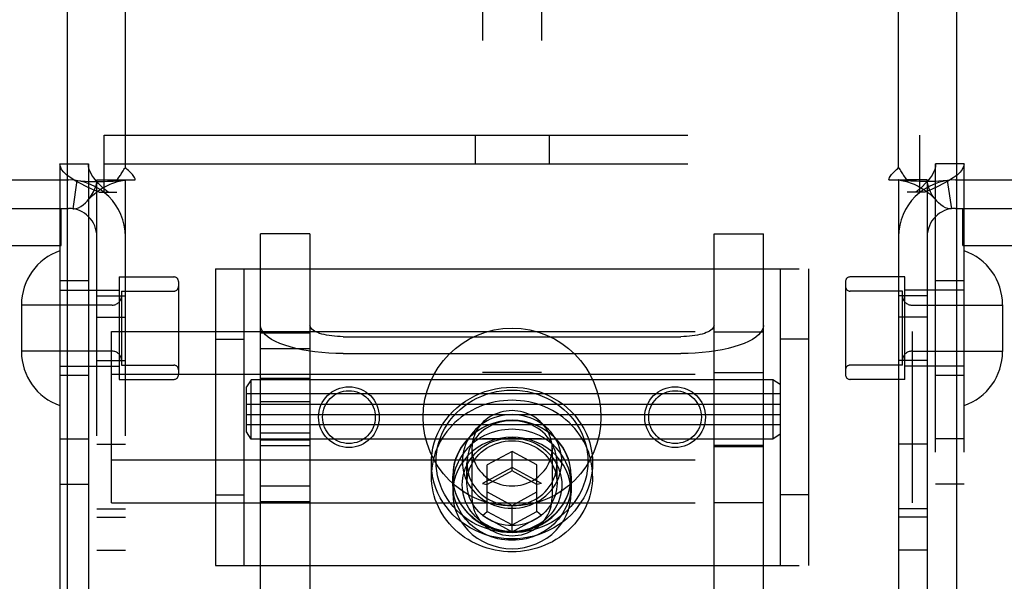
# Model space of a CAD drawing. Header units: inches. Extents: x 0 to 224, y 0 to 145.
# Tile 33 of 89: x 75.86 to 77.93, y 53.48 to 54.66. Entities that reach past the tile are written whole.
import ezdxf

# ---------------------------------------------------------------- set-up
doc = ezdxf.new("R2010")
doc.units = ezdxf.units.IN
doc.header["$LTSCALE"] = 12.302632
doc.header["$MEASUREMENT"] = 0
doc.linetypes.add('HIDDEN', pattern=[0.2, 0.1, -0.1])
for name, color, linetype in [('DEFAULT_2', 8, 'HIDDEN'), ('DOOR_2_ASSEMBLY', 7, 'CONTINUOUS'), ('DOOR_3_ASSEMBLY', 7, 'CONTINUOUS')]:
    doc.layers.add(name, color=color, linetype=linetype)

msp = doc.modelspace()

# ---------------------------------------------------------------- linework, layer by layer
at = {"layer": 'DEFAULT_2', "color": 8, "linetype": 'HIDDEN'}
for p, q in [((76.8314, 55.8495), (76.8314, 50.5995)), ((76.9564, 55.8495), (76.9564, 50.5995)), ((76.0789, 54.3517), (76.0789, 55.2005)), ((77.7089, 54.3517), (77.7089, 55.2005)), ((76.0344, 54.2995), (76.0344, 54.4195)), ((76.0344, 54.4195), (77.7534, 54.4195)), ((76.8159, 54.4195), (76.8159, 54.3595)), ((76.9719, 54.4195), (76.9719, 54.3595)), ((77.7534, 54.2995), (77.7534, 54.4195)), ((75.9409, 54.3595), (75.9409, 51.2915)), ((75.9409, 54.3595), (76.0009, 54.3595)), ((76.0009, 54.3595), (76.0009, 51.2915)), ((76.0344, 54.3595), (77.7534, 54.3595)), ((77.7869, 51.2915), (77.7869, 54.3595)), ((77.8469, 54.3595), (77.7869, 54.3595)), ((77.8469, 51.2915), (77.8469, 54.3595)), ((75.5489, 54.3255), (75.9589, 54.3255)), ((75.9767, 54.3242), (75.9678, 54.2648)), ((76.0189, 51.3255), (76.0189, 54.3255)), ((76.0189, 54.3255), (76.0606, 54.3255)), ((76.0606, 54.3255), (76.0997, 54.3255)), ((76.0789, 51.3255), (76.0789, 54.3255)), ((77.688, 54.3255), (77.7272, 54.3255)), ((77.7089, 54.3255), (77.7089, 51.3255)), ((77.7689, 54.3255), (77.7272, 54.3255)), ((77.7689, 54.3255), (77.7689, 51.3255)), ((77.8111, 54.3242), (77.82, 54.2648)), ((77.8289, 54.3255), (78.2389, 54.3255)), ((76.0238, 54.2995), (76.0609, 54.2995)), ((77.7639, 54.2995), (77.7269, 54.2995)), ((75.5489, 54.2655), (75.9589, 54.2655)), ((75.9434, 54.1875), (75.9434, 54.2655)), ((77.8289, 54.2655), (78.2389, 54.2655)), ((77.8444, 54.1875), (77.8444, 54.2655)), ((76.3639, 53.4316), (76.3639, 54.2119)), ((76.4679, 54.2119), (76.3639, 54.2119)), ((76.4679, 54.2119), (76.4679, 53.4316)), ((77.3199, 53.4316), (77.3199, 54.2119)), ((77.3199, 54.2119), (77.4239, 54.2119)), ((77.4239, 53.4316), (77.4239, 54.2119)), ((75.4624, 54.1875), (75.9434, 54.1875)), ((77.8444, 54.1875), (78.3253, 54.1875)), ((76.2689, 54.138), (76.2689, 53.513)), ((76.2689, 54.138), (77.5189, 54.138)), ((76.3289, 54.138), (76.3289, 53.513)), ((77.4589, 54.138), (77.4589, 53.513)), ((77.5189, 54.138), (77.5189, 53.513)), ((76.0009, 54.113), (75.9409, 54.113)), ((76.0659, 54.121), (76.0659, 53.905)), ((76.0659, 54.121), (76.1809, 54.121)), ((76.1909, 54.111), (76.1909, 53.915)), ((77.5969, 54.111), (77.5969, 53.915)), ((77.7219, 54.121), (77.6069, 54.121)), ((77.7219, 53.905), (77.7219, 54.121)), ((77.8469, 54.113), (77.7869, 54.113)), ((75.9409, 54.093), (76.0659, 54.093)), ((76.0709, 54.091), (76.0709, 53.935)), ((76.0709, 54.091), (76.1809, 54.091)), ((77.7169, 54.091), (77.6069, 54.091)), ((77.7169, 53.935), (77.7169, 54.091)), ((77.8469, 54.093), (77.7219, 54.093)), ((76.0189, 54.081), (76.0789, 54.081)), ((77.7689, 54.081), (77.7089, 54.081)), ((75.8599, 54.0625), (75.8599, 53.9635)), ((76.0509, 54.0615), (75.8599, 54.0615)), ((77.7369, 54.0615), (77.9279, 54.0615)), ((77.9279, 54.0625), (77.9279, 53.9635)), ((76.0189, 54.0365), (76.0789, 54.0365)), ((77.7689, 54.0365), (77.7089, 54.0365)), ((76.0499, 53.6451), (76.0499, 54.0059)), ((76.0499, 54.0059), (77.7379, 54.0059)), ((77.3199, 54.0055), (77.4239, 54.0055)), ((77.7379, 53.6451), (77.7379, 54.0059)), ((76.2689, 53.9895), (76.3289, 53.9895)), ((76.3639, 54.0032), (76.4679, 54.0032)), ((76.5379, 53.995), (77.2499, 53.995)), ((77.5189, 53.9895), (77.4589, 53.9895)), ((76.0509, 53.9645), (75.8599, 53.9645)), ((76.3639, 53.9704), (76.4679, 53.9704)), ((77.7369, 53.9645), (77.9279, 53.9645)), ((76.0189, 53.945), (76.0789, 53.945)), ((76.5379, 53.9594), (77.2499, 53.9594)), ((77.7689, 53.945), (77.7089, 53.945)), ((75.9409, 53.933), (76.0659, 53.933)), ((76.0709, 53.935), (76.1809, 53.935)), ((77.7169, 53.935), (77.6069, 53.935)), ((77.8469, 53.933), (77.7219, 53.933)), ((76.0009, 53.913), (75.9409, 53.913)), ((76.0499, 53.9157), (77.7379, 53.9157)), ((76.0659, 53.905), (76.1809, 53.905)), ((76.3439, 53.9044), (76.3339, 53.8894)), ((76.3439, 53.7794), (76.3439, 53.9044)), ((77.4439, 53.9044), (76.3439, 53.9044)), ((76.4679, 53.9069), (76.3639, 53.9069)), ((76.9564, 53.9195), (76.8314, 53.9195)), ((77.3199, 53.9199), (77.4239, 53.9199)), ((77.4439, 53.9044), (77.4439, 53.7794)), ((77.4589, 53.8944), (77.4439, 53.9044)), ((77.7219, 53.905), (77.6069, 53.905)), ((77.8469, 53.913), (77.7869, 53.913)), ((76.3339, 53.7944), (76.3339, 53.8894)), ((77.4589, 53.8744), (76.3339, 53.8744)), ((76.3339, 53.8529), (77.4589, 53.8529)), ((76.3639, 53.8583), (76.4679, 53.8583)), ((76.3339, 53.8309), (77.4589, 53.8309)), ((77.4589, 53.8094), (76.3339, 53.8094)), ((75.9409, 53.7795), (76.0009, 53.7795)), ((76.3439, 53.7794), (76.3339, 53.7944)), ((77.4439, 53.7794), (76.3439, 53.7794)), ((76.3639, 53.7927), (76.4679, 53.7927)), ((76.4679, 53.7769), (76.3639, 53.7769)), ((76.9564, 53.7795), (76.8314, 53.7795)), ((77.4589, 53.7894), (77.4439, 53.7794)), ((77.8469, 53.7795), (77.7869, 53.7795)), ((76.0189, 53.7685), (76.0789, 53.7685)), ((76.3639, 53.7655), (76.4679, 53.7655)), ((76.8094, 53.7598), (76.8094, 53.6555)), ((76.9784, 53.7598), (76.9784, 53.6555)), ((77.4239, 53.7655), (77.3199, 53.7655)), ((77.3199, 53.7639), (77.4239, 53.7639)), ((77.7689, 53.7685), (77.7089, 53.7685)), ((76.0499, 53.7353), (77.7379, 53.7353)), ((76.8939, 53.7532), (76.8414, 53.7248)), ((76.8939, 53.7122), (76.8939, 53.7532)), ((76.9464, 53.7248), (76.8939, 53.7532)), ((76.7239, 53.7014), (76.7239, 53.7287)), ((76.7989, 53.6863), (76.7989, 53.7287)), ((76.8939, 53.7196), (76.8314, 53.6857)), ((76.8414, 53.6267), (76.8414, 53.7248)), ((76.9564, 53.6857), (76.8939, 53.7196)), ((76.9464, 53.6267), (76.9464, 53.7248)), ((76.9889, 53.6863), (76.9889, 53.7287)), ((77.0639, 53.7014), (77.0639, 53.7287)), ((76.7689, 53.7014), (76.7689, 53.6658)), ((76.7694, 53.6829), (76.7694, 53.7014)), ((76.8939, 53.7122), (76.8414, 53.6837)), ((76.9464, 53.6837), (76.8939, 53.7122)), ((77.0184, 53.6829), (77.0184, 53.7014)), ((77.0189, 53.7014), (77.0189, 53.6658)), ((75.9409, 53.6845), (76.0009, 53.6845)), ((76.3639, 53.6807), (76.4679, 53.6807)), ((76.8314, 53.6857), (76.8414, 53.6837)), ((76.9564, 53.6857), (76.9464, 53.6837)), ((77.8469, 53.6845), (77.7869, 53.6845)), ((76.2689, 53.6615), (76.3289, 53.6615)), ((76.8414, 53.6678), (76.8939, 53.6393)), ((76.8939, 53.6393), (76.9464, 53.6678)), ((77.5189, 53.6615), (77.4589, 53.6615)), ((76.0189, 53.6325), (76.0789, 53.6325)), ((76.0499, 53.6451), (77.7379, 53.6451)), ((76.3639, 53.6478), (76.4679, 53.6478)), ((76.8939, 53.584), (76.8939, 53.6393)), ((77.3199, 53.6455), (77.4239, 53.6455)), ((77.7689, 53.6325), (77.7089, 53.6325)), ((76.0189, 53.6145), (76.0789, 53.6145)), ((76.8314, 53.6179), (76.8414, 53.6267)), ((76.8314, 53.6179), (76.8939, 53.584)), ((76.8414, 53.6267), (76.8939, 53.5983)), ((76.8939, 53.5983), (76.9464, 53.6267)), ((76.8939, 53.584), (76.9564, 53.6179)), ((76.9564, 53.6179), (76.9464, 53.6267)), ((77.7689, 53.6145), (77.7089, 53.6145)), ((76.0189, 53.5455), (76.0789, 53.5455)), ((77.7689, 53.5455), (77.7089, 53.5455)), ((76.2689, 53.513), (77.5189, 53.513))]:
    msp.add_line(p, q, dxfattribs=at)
for points in [[(76.0238, 54.2995), (76.0098, 54.3055), (75.9966, 54.3115), (75.9844, 54.3175), (75.9734, 54.3235), (75.9638, 54.3295), (75.9557, 54.3355), (75.9493, 54.3415), (75.9446, 54.3475), (75.9418, 54.3535), (75.9409, 54.3595)], [(76.0423, 54.2995), (76.0353, 54.3055), (76.0287, 54.3115), (76.0226, 54.3175), (76.0171, 54.3235), (76.0123, 54.3295), (76.0083, 54.3355), (76.0051, 54.3415), (76.0028, 54.3475), (76.0014, 54.3535), (76.0009, 54.3595)], [(77.7869, 54.3595), (77.7864, 54.3535), (77.785, 54.3475), (77.7827, 54.3415), (77.7795, 54.3355), (77.7754, 54.3295), (77.7706, 54.3235), (77.7651, 54.3175), (77.759, 54.3115), (77.7524, 54.3055), (77.7454, 54.2995)], [(77.8469, 54.3595), (77.8459, 54.3535), (77.8431, 54.3475), (77.8384, 54.3415), (77.832, 54.3355), (77.824, 54.3295), (77.8143, 54.3235), (77.8034, 54.3175), (77.7912, 54.3115), (77.778, 54.3055), (77.7639, 54.2995)], [(76.0606, 54.3255), (76.0628, 54.3279), (76.0646, 54.3301), (76.0663, 54.3323), (76.0678, 54.3344), (76.0691, 54.3364), (76.0703, 54.3383), (76.0728, 54.3424)], [(76.0728, 54.3424), (76.0743, 54.3447), (76.0758, 54.3471), (76.0773, 54.3494), (76.0789, 54.3517)], [(76.0853, 54.345), (76.083, 54.3471), (76.0809, 54.3494), (76.0789, 54.3517)], [(76.0997, 54.3255), (76.0992, 54.3278), (76.0983, 54.3302), (76.097, 54.3327), (76.0954, 54.335), (76.0937, 54.337), (76.0918, 54.339), (76.0898, 54.3409), (76.0853, 54.345)], [(77.688, 54.3255), (77.6886, 54.3279), (77.6895, 54.3302), (77.6908, 54.3327), (77.6924, 54.335), (77.6941, 54.3371), (77.696, 54.339), (77.698, 54.3409)], [(77.698, 54.3409), (77.7024, 54.345), (77.7047, 54.3471), (77.7069, 54.3494), (77.7089, 54.3517)], [(77.7174, 54.3383), (77.7149, 54.3424), (77.7135, 54.3447), (77.712, 54.3471), (77.7104, 54.3494), (77.7089, 54.3517)], [(77.7272, 54.3255), (77.725, 54.3279), (77.7231, 54.3301), (77.7215, 54.3323), (77.72, 54.3344), (77.7187, 54.3363), (77.7174, 54.3383)], [(75.9767, 54.3242), (75.9852, 54.3232), (75.9941, 54.3225), (76.0031, 54.3222), (76.0119, 54.322), (76.0201, 54.322), (76.0278, 54.3221), (76.0348, 54.3223), (76.0413, 54.3225), (76.0474, 54.3228), (76.0532, 54.3231), (76.0587, 54.3234), (76.0637, 54.3237), (76.0681, 54.3241), (76.0719, 54.3244), (76.0749, 54.3247), (76.0765, 54.3249)], [(75.9989, 54.2816), (75.9994, 54.2822), (76.0037, 54.2876), (76.0078, 54.2936), (76.0115, 54.3), (76.0146, 54.3067), (76.017, 54.3134), (76.0184, 54.3197), (76.0189, 54.3255)], [(75.9989, 54.2816), (76.0016, 54.2846), (76.0056, 54.2886), (76.0096, 54.2924), (76.0136, 54.2959), (76.0176, 54.2992), (76.0217, 54.3022), (76.0258, 54.305), (76.0299, 54.3077), (76.0341, 54.3101), (76.0383, 54.3123), (76.0424, 54.3144), (76.0465, 54.3163), (76.0506, 54.3179), (76.0546, 54.3194), (76.0586, 54.3208), (76.0624, 54.3219), (76.0661, 54.3229), (76.0696, 54.3237), (76.0729, 54.3244), (76.076, 54.3249), (76.0771, 54.325)], [(76.0771, 54.325), (76.0784, 54.3253), (76.0789, 54.3255)], [(77.7119, 54.3249), (77.7107, 54.325), (77.7093, 54.3253), (77.7089, 54.3255)], [(77.8111, 54.3242), (77.8026, 54.3232), (77.7936, 54.3225), (77.7846, 54.3222), (77.7759, 54.322), (77.7676, 54.322), (77.76, 54.3221), (77.753, 54.3223), (77.7465, 54.3225), (77.7404, 54.3228), (77.7346, 54.3231), (77.7291, 54.3234), (77.7241, 54.3237), (77.7196, 54.3241), (77.7159, 54.3244), (77.7129, 54.3247), (77.7113, 54.3249)], [(77.7119, 54.3249), (77.715, 54.3244), (77.7184, 54.3237), (77.722, 54.3228), (77.7257, 54.3218), (77.7295, 54.3207), (77.7335, 54.3193), (77.7375, 54.3178), (77.7416, 54.3161), (77.7457, 54.3142), (77.7498, 54.3122), (77.7539, 54.3099), (77.758, 54.3075), (77.7621, 54.3049), (77.7662, 54.3021), (77.7703, 54.299), (77.7743, 54.2958), (77.7783, 54.2923), (77.7823, 54.2886), (77.7862, 54.2845), (77.7889, 54.2816)], [(77.7889, 54.2816), (77.7884, 54.2822), (77.784, 54.2876), (77.7799, 54.2936), (77.7763, 54.3), (77.7731, 54.3067), (77.7708, 54.3134), (77.7694, 54.3197), (77.7689, 54.3255)], [(75.9678, 54.2648), (75.9713, 54.2647), (75.9753, 54.2653), (75.9799, 54.2668), (75.9848, 54.2694), (75.9898, 54.2729), (75.9947, 54.2773), (75.9989, 54.2816)], [(77.82, 54.2648), (77.8165, 54.2647), (77.8125, 54.2653), (77.8079, 54.2668), (77.8029, 54.2694), (77.7979, 54.2729), (77.793, 54.2773), (77.7889, 54.2816)], [(76.5379, 53.9594), (76.5227, 53.9597), (76.5077, 53.9603), (76.4928, 53.9615), (76.4784, 53.963), (76.4643, 53.965), (76.4509, 53.9674), (76.4381, 53.9702), (76.426, 53.9734), (76.4148, 53.9769), (76.4046, 53.9807), (76.3953, 53.9848), (76.3872, 53.9892), (76.3802, 53.9938), (76.3744, 53.9986), (76.3698, 54.0035), (76.3665, 54.0086), (76.3645, 54.0137), (76.3639, 54.0189)], [(76.5379, 53.995), (76.5318, 53.9951), (76.5257, 53.9954), (76.5198, 53.9958), (76.5139, 53.9965), (76.5083, 53.9973), (76.5029, 53.9982), (76.4977, 53.9993), (76.4929, 54.0006), (76.4884, 54.002), (76.4843, 54.0036), (76.4805, 54.0052), (76.4773, 54.007), (76.4744, 54.0088), (76.4721, 54.0108), (76.4703, 54.0128), (76.4689, 54.0148), (76.4681, 54.0169), (76.4679, 54.0189)], [(77.3199, 54.0189), (77.3196, 54.0169), (77.3188, 54.0148), (77.3175, 54.0128), (77.3157, 54.0108), (77.3133, 54.0088), (77.3105, 54.007), (77.3072, 54.0052), (77.3035, 54.0036), (77.2994, 54.002), (77.2949, 54.0006), (77.29, 53.9993), (77.2849, 53.9982), (77.2795, 53.9973), (77.2738, 53.9965), (77.268, 53.9958), (77.262, 53.9954), (77.256, 53.9951), (77.2499, 53.995)], [(77.4239, 54.0189), (77.4232, 54.0137), (77.4212, 54.0086), (77.4179, 54.0035), (77.4134, 53.9986), (77.4076, 53.9938), (77.4006, 53.9892), (77.3924, 53.9848), (77.3832, 53.9807), (77.3729, 53.9769), (77.3617, 53.9734), (77.3497, 53.9702), (77.3369, 53.9674), (77.3234, 53.965), (77.3094, 53.963), (77.2949, 53.9615), (77.2801, 53.9603), (77.2651, 53.9597), (77.2499, 53.9594)], [(76.7239, 53.7287), (76.7243, 53.7394), (76.7254, 53.7501), (76.7273, 53.7608), (76.7301, 53.7714), (76.7335, 53.7818), (76.7378, 53.792), (76.7427, 53.8018), (76.7484, 53.8114), (76.7548, 53.8206), (76.7618, 53.8293), (76.7694, 53.8375), (76.7776, 53.8453), (76.7864, 53.8525), (76.7956, 53.8591), (76.8054, 53.8651), (76.8155, 53.8705), (76.826, 53.8752), (76.8368, 53.8792), (76.8479, 53.8825), (76.8592, 53.8851), (76.8707, 53.887), (76.8822, 53.8881), (76.8939, 53.8885), (76.9055, 53.8881), (76.9171, 53.887), (76.9285, 53.8851), (76.9398, 53.8825), (76.9509, 53.8792), (76.9617, 53.8752), (76.9722, 53.8705), (76.9824, 53.8651), (76.9921, 53.8591), (77.0014, 53.8525), (77.0101, 53.8453), (77.0183, 53.8375), (77.026, 53.8293), (77.033, 53.8206), (77.0393, 53.8114), (77.045, 53.8019), (77.05, 53.792), (77.0542, 53.7818), (77.0577, 53.7714), (77.0604, 53.7608), (77.0623, 53.7501), (77.0635, 53.7394), (77.0639, 53.7287)], [(76.7339, 53.7321), (76.7342, 53.7422), (76.7353, 53.7523), (76.7371, 53.7623), (76.7397, 53.7723), (76.743, 53.7821), (76.7469, 53.7917), (76.7516, 53.801), (76.757, 53.81), (76.763, 53.8186), (76.7696, 53.8268), (76.7767, 53.8346), (76.7845, 53.8418), (76.7927, 53.8486), (76.8014, 53.8548), (76.8106, 53.8605), (76.8201, 53.8656), (76.83, 53.87), (76.8402, 53.8738), (76.8506, 53.8769), (76.8613, 53.8793), (76.872, 53.8811), (76.8829, 53.8821), (76.8939, 53.8825), (76.9048, 53.8821), (76.9157, 53.8811), (76.9265, 53.8793), (76.9371, 53.8769), (76.9476, 53.8738), (76.9578, 53.87), (76.9676, 53.8656), (76.9772, 53.8605), (76.9863, 53.8548), (76.995, 53.8486), (77.0033, 53.8418), (77.011, 53.8346), (77.0182, 53.8268), (77.0248, 53.8186), (77.0308, 53.81), (77.0361, 53.801), (77.0408, 53.7917), (77.0448, 53.7821), (77.0481, 53.7723), (77.0506, 53.7623), (77.0524, 53.7523), (77.0535, 53.7422), (77.0539, 53.7321)], [(77.0639, 53.7014), (77.0636, 53.7097), (77.0629, 53.7181), (77.0618, 53.7263), (77.0602, 53.7346), (77.0581, 53.7427), (77.0556, 53.7507), (77.0526, 53.7586), (77.0492, 53.7663), (77.0453, 53.7739), (77.0411, 53.7812), (77.0365, 53.7884), (77.0314, 53.7953), (77.026, 53.8019), (77.0202, 53.8082), (77.0141, 53.8143), (77.0076, 53.8201), (77.0009, 53.8255), (76.9938, 53.8306), (76.9865, 53.8353), (76.9789, 53.8397), (76.9711, 53.8437), (76.963, 53.8473), (76.9548, 53.8505), (76.9464, 53.8533), (76.9379, 53.8557), (76.9292, 53.8576), (76.9205, 53.8591), (76.9116, 53.8602), (76.9028, 53.8609), (76.8939, 53.8611), (76.885, 53.8609), (76.8761, 53.8602), (76.8673, 53.8591), (76.8585, 53.8576), (76.8499, 53.8557), (76.8413, 53.8533), (76.833, 53.8505), (76.8247, 53.8473), (76.8167, 53.8437), (76.8089, 53.8397), (76.8013, 53.8353), (76.794, 53.8306), (76.7869, 53.8255), (76.7801, 53.8201), (76.7737, 53.8143), (76.7675, 53.8082), (76.7618, 53.8019), (76.7563, 53.7953), (76.7513, 53.7884), (76.7467, 53.7812), (76.7424, 53.7739), (76.7386, 53.7663), (76.7352, 53.7586), (76.7322, 53.7507), (76.7297, 53.7427), (76.7276, 53.7346), (76.726, 53.7263), (76.7248, 53.7181), (76.7241, 53.7097), (76.7239, 53.7014)], [(76.8939, 53.8392), (76.8879, 53.839), (76.8819, 53.8384), (76.8759, 53.8374), (76.8701, 53.836), (76.8644, 53.8342), (76.8588, 53.8321), (76.8534, 53.8295), (76.8482, 53.8266), (76.8432, 53.8234), (76.8385, 53.8199), (76.8341, 53.816), (76.83, 53.8118), (76.8262, 53.8074), (76.8228, 53.8028), (76.8197, 53.7979), (76.817, 53.7928), (76.8147, 53.7876), (76.8128, 53.7822), (76.8113, 53.7767), (76.8102, 53.7711), (76.8096, 53.7655), (76.8094, 53.7598)], [(76.9784, 53.7598), (76.9782, 53.7655), (76.9775, 53.7711), (76.9764, 53.7767), (76.975, 53.7822), (76.973, 53.7876), (76.9707, 53.7928), (76.968, 53.7979), (76.965, 53.8028), (76.9615, 53.8074), (76.9577, 53.8118), (76.9536, 53.816), (76.9492, 53.8199), (76.9445, 53.8234), (76.9396, 53.8266), (76.9344, 53.8295), (76.929, 53.8321), (76.9234, 53.8342), (76.9177, 53.836), (76.9118, 53.8374), (76.9059, 53.8384), (76.8999, 53.839), (76.8939, 53.8392)], [(77.0189, 53.7014), (77.0182, 53.7137), (77.0161, 53.7258), (77.0128, 53.7377), (77.0081, 53.7491), (77.0021, 53.7601), (76.995, 53.7704), (76.9868, 53.7799), (76.9775, 53.7886), (76.9673, 53.7964), (76.9564, 53.8031), (76.9447, 53.8087), (76.9325, 53.8131), (76.9199, 53.8162), (76.9069, 53.8182), (76.8939, 53.8188), (76.8808, 53.8182), (76.8679, 53.8162), (76.8553, 53.8131), (76.843, 53.8087), (76.8314, 53.8031), (76.8204, 53.7964), (76.8102, 53.7886), (76.801, 53.7799), (76.7928, 53.7704), (76.7856, 53.7601), (76.7797, 53.7491), (76.775, 53.7377), (76.7716, 53.7258), (76.7696, 53.7137), (76.7689, 53.7014)], [(77.0184, 53.7014), (77.0181, 53.7084), (77.0175, 53.7155), (77.0163, 53.7224), (77.0148, 53.7294), (77.0127, 53.7362), (77.0103, 53.7428), (77.0074, 53.7494), (77.0041, 53.7557), (77.0004, 53.7619), (76.9963, 53.7678), (76.9919, 53.7735), (76.9871, 53.7789), (76.9819, 53.7841), (76.9764, 53.7889), (76.9707, 53.7934), (76.9646, 53.7976), (76.9583, 53.8015), (76.9517, 53.8049), (76.945, 53.808), (76.938, 53.8107), (76.9309, 53.813), (76.9237, 53.8149), (76.9163, 53.8164), (76.9089, 53.8175), (76.9014, 53.8181), (76.8939, 53.8183), (76.8864, 53.8181), (76.8789, 53.8175), (76.8714, 53.8164), (76.8641, 53.8149), (76.8568, 53.813), (76.8497, 53.8107), (76.8428, 53.808), (76.836, 53.8049), (76.8295, 53.8015), (76.8232, 53.7976), (76.8171, 53.7934), (76.8113, 53.7889), (76.8058, 53.7841), (76.8007, 53.7789), (76.7959, 53.7735), (76.7914, 53.7678), (76.7873, 53.7619), (76.7836, 53.7557), (76.7803, 53.7494), (76.7775, 53.7428), (76.775, 53.7362), (76.773, 53.7294), (76.7714, 53.7224), (76.7703, 53.7155), (76.7696, 53.7084), (76.7694, 53.7014)], [(76.9989, 53.7321), (76.9986, 53.7393), (76.9978, 53.7465), (76.9963, 53.7537), (76.9943, 53.7609), (76.9917, 53.7679), (76.9886, 53.7747), (76.9849, 53.7813), (76.9807, 53.7876), (76.9761, 53.7935), (76.9709, 53.7991), (76.9654, 53.8044), (76.9595, 53.8092), (76.9531, 53.8136), (76.9465, 53.8175), (76.9395, 53.821), (76.9323, 53.824), (76.9249, 53.8264), (76.9173, 53.8283), (76.9095, 53.8297), (76.9017, 53.8305), (76.8939, 53.8308), (76.886, 53.8305), (76.8782, 53.8297), (76.8705, 53.8283), (76.8629, 53.8264), (76.8554, 53.824), (76.8482, 53.821), (76.8413, 53.8175), (76.8346, 53.8136), (76.8283, 53.8092), (76.8223, 53.8044), (76.8168, 53.7991), (76.8117, 53.7935), (76.807, 53.7876), (76.8028, 53.7813), (76.7991, 53.7747), (76.796, 53.7679), (76.7934, 53.7609), (76.7914, 53.7537), (76.79, 53.7465), (76.7892, 53.7393), (76.7889, 53.7321)], [(76.9889, 53.7287), (76.9886, 53.7352), (76.9879, 53.7417), (76.9866, 53.7483), (76.9848, 53.7547), (76.9824, 53.761), (76.9796, 53.7672), (76.9763, 53.7732), (76.9725, 53.7789), (76.9682, 53.7843), (76.9636, 53.7893), (76.9586, 53.7941), (76.9532, 53.7984), (76.9475, 53.8024), (76.9415, 53.806), (76.9352, 53.8091), (76.9287, 53.8118), (76.9219, 53.814), (76.9151, 53.8157), (76.9081, 53.817), (76.901, 53.8177), (76.8939, 53.818), (76.8868, 53.8177), (76.8797, 53.817), (76.8727, 53.8157), (76.8658, 53.814), (76.8591, 53.8118), (76.8526, 53.8091), (76.8463, 53.806), (76.8403, 53.8024), (76.8345, 53.7984), (76.8292, 53.7941), (76.8241, 53.7893), (76.8195, 53.7843), (76.8153, 53.7789), (76.8115, 53.7732), (76.8082, 53.7672), (76.8053, 53.761), (76.803, 53.7547), (76.8012, 53.7482), (76.7999, 53.7417), (76.7991, 53.7352), (76.7989, 53.7287)], [(77.0184, 53.6829), (77.0181, 53.69), (77.0175, 53.697), (77.0163, 53.704), (77.0148, 53.7109), (77.0127, 53.7177), (77.0103, 53.7244), (77.0074, 53.7309), (77.0041, 53.7373), (77.0004, 53.7434), (76.9963, 53.7493), (76.9919, 53.755), (76.9871, 53.7605), (76.9819, 53.7656), (76.9764, 53.7705), (76.9707, 53.775), (76.9646, 53.7792), (76.9583, 53.783), (76.9517, 53.7865), (76.945, 53.7896), (76.938, 53.7923), (76.9309, 53.7946), (76.9237, 53.7965), (76.9163, 53.798), (76.9089, 53.799), (76.9014, 53.7997), (76.8939, 53.7999), (76.8864, 53.7997), (76.8789, 53.799), (76.8714, 53.798), (76.8641, 53.7965), (76.8568, 53.7946), (76.8497, 53.7923), (76.8428, 53.7896), (76.836, 53.7865), (76.8295, 53.783), (76.8232, 53.7792), (76.8171, 53.775), (76.8113, 53.7705), (76.8058, 53.7656), (76.8007, 53.7605), (76.7959, 53.755), (76.7914, 53.7493), (76.7873, 53.7434), (76.7836, 53.7373), (76.7803, 53.7309), (76.7775, 53.7244), (76.775, 53.7177), (76.773, 53.7109), (76.7714, 53.704), (76.7703, 53.697), (76.7696, 53.69), (76.7694, 53.6829)], [(77.0189, 53.6658), (77.0182, 53.6781), (77.0161, 53.6902), (77.0128, 53.7021), (77.0081, 53.7136), (77.0021, 53.7245), (76.995, 53.7348), (76.9868, 53.7444), (76.9775, 53.7531), (76.9673, 53.7608), (76.9564, 53.7675), (76.9447, 53.7731), (76.9325, 53.7775), (76.9199, 53.7807), (76.9069, 53.7826), (76.8939, 53.7832), (76.8808, 53.7826), (76.8679, 53.7807), (76.8553, 53.7775), (76.843, 53.7731), (76.8314, 53.7675), (76.8204, 53.7608), (76.8102, 53.7531), (76.801, 53.7444), (76.7928, 53.7348), (76.7856, 53.7245), (76.7797, 53.7136), (76.775, 53.7021), (76.7716, 53.6902), (76.7696, 53.6781), (76.7689, 53.6658)], [(76.7889, 53.6829), (76.7892, 53.6901), (76.79, 53.6973), (76.7914, 53.7045), (76.7934, 53.7116), (76.796, 53.7186), (76.7991, 53.7254), (76.8028, 53.732), (76.807, 53.7383), (76.8117, 53.7443), (76.8168, 53.7499), (76.8223, 53.7551), (76.8283, 53.7599), (76.8346, 53.7643), (76.8413, 53.7683), (76.8482, 53.7717), (76.8554, 53.7747), (76.8629, 53.7771), (76.8705, 53.7791), (76.8782, 53.7804), (76.886, 53.7813), (76.8939, 53.7816), (76.9017, 53.7813), (76.9095, 53.7804), (76.9173, 53.7791), (76.9249, 53.7772), (76.9323, 53.7747), (76.9395, 53.7717), (76.9465, 53.7683), (76.9531, 53.7643), (76.9595, 53.7599), (76.9654, 53.7551), (76.9709, 53.7499), (76.9761, 53.7443), (76.9807, 53.7383), (76.9849, 53.732), (76.9886, 53.7254), (76.9917, 53.7186), (76.9943, 53.7116), (76.9963, 53.7045), (76.9978, 53.6973), (76.9986, 53.6901), (76.9989, 53.6829)], [(76.7989, 53.6863), (76.7991, 53.6928), (76.7999, 53.6993), (76.8012, 53.7058), (76.803, 53.7123), (76.8053, 53.7186), (76.8082, 53.7248), (76.8115, 53.7308), (76.8153, 53.7365), (76.8195, 53.7419), (76.8241, 53.7469), (76.8292, 53.7517), (76.8345, 53.756), (76.8403, 53.76), (76.8463, 53.7636), (76.8526, 53.7667), (76.8591, 53.7694), (76.8658, 53.7716), (76.8727, 53.7733), (76.8797, 53.7746), (76.8868, 53.7753), (76.8939, 53.7756), (76.901, 53.7753), (76.9081, 53.7746), (76.9151, 53.7733), (76.9219, 53.7716), (76.9287, 53.7694), (76.9352, 53.7667), (76.9415, 53.7636), (76.9475, 53.76), (76.9532, 53.756), (76.9586, 53.7517), (76.9636, 53.7469), (76.9682, 53.7419), (76.9725, 53.7365), (76.9763, 53.7308), (76.9796, 53.7248), (76.9824, 53.7186), (76.9848, 53.7123), (76.9866, 53.7058), (76.9879, 53.6993), (76.9886, 53.6928), (76.9889, 53.6863)], [(76.8094, 53.7598), (76.8096, 53.7542), (76.8102, 53.7485), (76.8113, 53.743), (76.8128, 53.7375), (76.8147, 53.7321), (76.817, 53.7269), (76.8197, 53.7218), (76.8228, 53.7169), (76.8262, 53.7123), (76.83, 53.7078), (76.8341, 53.7037), (76.8385, 53.6998), (76.8432, 53.6963), (76.8482, 53.693), (76.8534, 53.6901), (76.8588, 53.6876), (76.8644, 53.6854), (76.8701, 53.6837), (76.8759, 53.6823), (76.8819, 53.6812), (76.8879, 53.6806), (76.8939, 53.6804)], [(76.8939, 53.6804), (76.8999, 53.6806), (76.9059, 53.6812), (76.9118, 53.6823), (76.9177, 53.6837), (76.9234, 53.6854), (76.929, 53.6876), (76.9344, 53.6901), (76.9396, 53.693), (76.9445, 53.6963), (76.9492, 53.6998), (76.9536, 53.7037), (76.9577, 53.7078), (76.9615, 53.7123), (76.965, 53.7169), (76.968, 53.7218), (76.9707, 53.7269), (76.973, 53.7321), (76.975, 53.7375), (76.9764, 53.743), (76.9775, 53.7485), (76.9782, 53.7542), (76.9784, 53.7598)], [(77.0639, 53.7287), (77.0635, 53.718), (77.0623, 53.7073), (77.0604, 53.6966), (77.0577, 53.6861), (77.0542, 53.6757), (77.05, 53.6655), (77.045, 53.6556), (77.0393, 53.646), (77.033, 53.6369), (77.026, 53.6281), (77.0183, 53.6199), (77.0101, 53.6122), (77.0014, 53.605), (76.9921, 53.5983), (76.9824, 53.5923), (76.9723, 53.587), (76.9618, 53.5823), (76.9509, 53.5782), (76.9398, 53.5749), (76.9285, 53.5723), (76.9171, 53.5705), (76.9055, 53.5693), (76.8939, 53.569), (76.8823, 53.5693), (76.8707, 53.5705), (76.8592, 53.5723), (76.8479, 53.5749), (76.8368, 53.5782), (76.826, 53.5823), (76.8155, 53.587), (76.8054, 53.5923), (76.7957, 53.5983), (76.7864, 53.6049), (76.7776, 53.6121), (76.7694, 53.6199), (76.7618, 53.6281), (76.7548, 53.6369), (76.7484, 53.646), (76.7427, 53.6556), (76.7378, 53.6655), (76.7335, 53.6757), (76.7301, 53.6861), (76.7273, 53.6966), (76.7254, 53.7073), (76.7243, 53.718), (76.7239, 53.7287)], [(77.0539, 53.7321), (77.0535, 53.722), (77.0524, 53.712), (77.0506, 53.7019), (77.0481, 53.692), (77.0448, 53.6822), (77.0408, 53.6726), (77.0361, 53.6633), (77.0308, 53.6543), (77.0248, 53.6457), (77.0182, 53.6375), (77.011, 53.6297), (77.0033, 53.6224), (76.995, 53.6157), (76.9863, 53.6094), (76.9772, 53.6038), (76.9676, 53.5987), (76.9578, 53.5943), (76.9476, 53.5905), (76.9371, 53.5874), (76.9265, 53.5849), (76.9157, 53.5832), (76.9048, 53.5821), (76.8939, 53.5818), (76.8829, 53.5821), (76.872, 53.5832), (76.8613, 53.5849), (76.8506, 53.5874), (76.8402, 53.5905), (76.83, 53.5943), (76.8201, 53.5987), (76.8106, 53.6038), (76.8014, 53.6094), (76.7927, 53.6157), (76.7845, 53.6224), (76.7768, 53.6297), (76.7696, 53.6375), (76.763, 53.6457), (76.757, 53.6543), (76.7516, 53.6633), (76.7469, 53.6726), (76.743, 53.6822), (76.7397, 53.692), (76.7371, 53.7019), (76.7353, 53.712), (76.7342, 53.722), (76.7339, 53.7321)], [(76.7889, 53.7321), (76.7892, 53.7249), (76.79, 53.7177), (76.7914, 53.7105), (76.7934, 53.7034), (76.796, 53.6964), (76.7991, 53.6896), (76.8028, 53.683), (76.807, 53.6767), (76.8117, 53.6707), (76.8168, 53.6651), (76.8224, 53.6599), (76.8283, 53.6551), (76.8346, 53.6507), (76.8413, 53.6467), (76.8482, 53.6433), (76.8554, 53.6403), (76.8629, 53.6379), (76.8705, 53.636), (76.8782, 53.6346), (76.886, 53.6337), (76.8939, 53.6335), (76.9017, 53.6337), (76.9096, 53.6346), (76.9173, 53.636), (76.9249, 53.6379), (76.9323, 53.6403), (76.9395, 53.6433), (76.9465, 53.6468), (76.9531, 53.6507), (76.9595, 53.6551), (76.9654, 53.6599), (76.971, 53.6651), (76.9761, 53.6707), (76.9807, 53.6767), (76.9849, 53.683), (76.9886, 53.6896), (76.9918, 53.6964), (76.9943, 53.7034), (76.9963, 53.7106), (76.9978, 53.7177), (76.9986, 53.7249), (76.9989, 53.7321)], [(76.7989, 53.7287), (76.7991, 53.7222), (76.7999, 53.7157), (76.8012, 53.7092), (76.803, 53.7027), (76.8053, 53.6964), (76.8082, 53.6902), (76.8115, 53.6843), (76.8153, 53.6786), (76.8195, 53.6732), (76.8242, 53.6681), (76.8292, 53.6634), (76.8345, 53.659), (76.8403, 53.655), (76.8463, 53.6515), (76.8526, 53.6483), (76.8591, 53.6456), (76.8658, 53.6434), (76.8727, 53.6417), (76.8797, 53.6404), (76.8868, 53.6397), (76.8939, 53.6394), (76.901, 53.6397), (76.9081, 53.6404), (76.9151, 53.6417), (76.9219, 53.6434), (76.9287, 53.6456), (76.9352, 53.6483), (76.9415, 53.6515), (76.9475, 53.655), (76.9532, 53.659), (76.9586, 53.6634), (76.9636, 53.6681), (76.9682, 53.6732), (76.9725, 53.6786), (76.9763, 53.6843), (76.9796, 53.6902), (76.9824, 53.6964), (76.9848, 53.7027), (76.9866, 53.7092), (76.9879, 53.7157), (76.9886, 53.7222), (76.9889, 53.7287)], [(77.0639, 53.7014), (77.0636, 53.693), (77.0629, 53.6847), (77.0618, 53.6764), (77.0602, 53.6681), (77.0581, 53.66), (77.0556, 53.652), (77.0526, 53.6441), (77.0492, 53.6364), (77.0453, 53.6288), (77.0411, 53.6215), (77.0365, 53.6143), (77.0314, 53.6075), (77.026, 53.6008), (77.0202, 53.5945), (77.0141, 53.5884), (77.0076, 53.5826), (77.0009, 53.5772), (76.9938, 53.5721), (76.9865, 53.5674), (76.9789, 53.563), (76.9711, 53.559), (76.963, 53.5554), (76.9548, 53.5522), (76.9464, 53.5494), (76.9379, 53.5471), (76.9292, 53.5451), (76.9205, 53.5436), (76.9116, 53.5425), (76.9028, 53.5418), (76.8939, 53.5416), (76.885, 53.5418), (76.8761, 53.5425), (76.8673, 53.5436), (76.8585, 53.5451), (76.8499, 53.5471), (76.8413, 53.5494), (76.833, 53.5522), (76.8247, 53.5554), (76.8167, 53.559), (76.8089, 53.563), (76.8013, 53.5674), (76.794, 53.5721), (76.7869, 53.5772), (76.7801, 53.5826), (76.7737, 53.5884), (76.7675, 53.5945), (76.7618, 53.6008), (76.7563, 53.6075), (76.7513, 53.6143), (76.7467, 53.6215), (76.7424, 53.6288), (76.7386, 53.6364), (76.7352, 53.6441), (76.7322, 53.652), (76.7297, 53.66), (76.7276, 53.6681), (76.726, 53.6764), (76.7248, 53.6847), (76.7241, 53.693), (76.7239, 53.7014)], [(76.7689, 53.7014), (76.7696, 53.689), (76.7716, 53.6769), (76.775, 53.6651), (76.7797, 53.6536), (76.7856, 53.6426), (76.7928, 53.6323), (76.801, 53.6228), (76.8102, 53.6141), (76.8204, 53.6063), (76.8314, 53.5996), (76.843, 53.5941), (76.8553, 53.5896), (76.8679, 53.5865), (76.8808, 53.5845), (76.8939, 53.5839), (76.9069, 53.5845), (76.9199, 53.5865), (76.9325, 53.5896), (76.9447, 53.5941), (76.9564, 53.5996), (76.9673, 53.6063), (76.9775, 53.6141), (76.9868, 53.6228), (76.995, 53.6323), (77.0021, 53.6426), (77.0081, 53.6536), (77.0128, 53.6651), (77.0161, 53.6769), (77.0182, 53.689), (77.0189, 53.7014)], [(77.0184, 53.7014), (77.0181, 53.6943), (77.0175, 53.6873), (77.0163, 53.6803), (77.0148, 53.6734), (77.0127, 53.6665), (77.0103, 53.6599), (77.0074, 53.6533), (77.0041, 53.647), (77.0004, 53.6408), (76.9963, 53.6349), (76.9919, 53.6292), (76.9871, 53.6238), (76.9819, 53.6186), (76.9764, 53.6138), (76.9707, 53.6093), (76.9646, 53.6051), (76.9583, 53.6012), (76.9517, 53.5978), (76.945, 53.5947), (76.938, 53.592), (76.9309, 53.5897), (76.9237, 53.5878), (76.9163, 53.5863), (76.9089, 53.5852), (76.9014, 53.5846), (76.8939, 53.5844), (76.8864, 53.5846), (76.8789, 53.5852), (76.8714, 53.5863), (76.8641, 53.5878), (76.8568, 53.5897), (76.8497, 53.592), (76.8428, 53.5947), (76.836, 53.5978), (76.8295, 53.6012), (76.8232, 53.6051), (76.8171, 53.6093), (76.8113, 53.6138), (76.8058, 53.6186), (76.8007, 53.6238), (76.7959, 53.6292), (76.7914, 53.6349), (76.7873, 53.6408), (76.7836, 53.647), (76.7803, 53.6533), (76.7775, 53.6599), (76.775, 53.6665), (76.773, 53.6734), (76.7714, 53.6803), (76.7703, 53.6873), (76.7696, 53.6943), (76.7694, 53.7014)], [(77.0184, 53.6829), (77.0181, 53.6758), (77.0175, 53.6688), (77.0163, 53.6618), (77.0148, 53.6549), (77.0127, 53.6481), (77.0103, 53.6414), (77.0074, 53.6349), (77.0041, 53.6285), (77.0004, 53.6224), (76.9963, 53.6164), (76.9919, 53.6107), (76.9871, 53.6053), (76.9819, 53.6002), (76.9764, 53.5953), (76.9707, 53.5908), (76.9646, 53.5866), (76.9583, 53.5828), (76.9517, 53.5793), (76.945, 53.5762), (76.938, 53.5735), (76.9309, 53.5712), (76.9237, 53.5693), (76.9163, 53.5678), (76.9089, 53.5667), (76.9014, 53.5661), (76.8939, 53.5659), (76.8864, 53.5661), (76.8789, 53.5667), (76.8714, 53.5678), (76.8641, 53.5693), (76.8568, 53.5712), (76.8497, 53.5735), (76.8428, 53.5762), (76.836, 53.5793), (76.8295, 53.5828), (76.8232, 53.5866), (76.8171, 53.5908), (76.8113, 53.5953), (76.8058, 53.6002), (76.8007, 53.6053), (76.7959, 53.6107), (76.7914, 53.6164), (76.7873, 53.6224), (76.7836, 53.6285), (76.7803, 53.6349), (76.7775, 53.6414), (76.775, 53.6481), (76.773, 53.6549), (76.7714, 53.6618), (76.7703, 53.6688), (76.7696, 53.6758), (76.7694, 53.6829)], [(76.9989, 53.6829), (76.9986, 53.6757), (76.9978, 53.6685), (76.9963, 53.6613), (76.9943, 53.6542), (76.9918, 53.6472), (76.9886, 53.6403), (76.9849, 53.6338), (76.9807, 53.6275), (76.9761, 53.6215), (76.971, 53.6159), (76.9654, 53.6107), (76.9595, 53.6058), (76.9531, 53.6014), (76.9465, 53.5975), (76.9395, 53.594), (76.9323, 53.5911), (76.9249, 53.5886), (76.9173, 53.5867), (76.9096, 53.5853), (76.9017, 53.5845), (76.8939, 53.5842), (76.886, 53.5845), (76.8782, 53.5853), (76.8705, 53.5867), (76.8629, 53.5886), (76.8554, 53.5911), (76.8482, 53.594), (76.8413, 53.5975), (76.8346, 53.6014), (76.8283, 53.6058), (76.8224, 53.6106), (76.8168, 53.6159), (76.8117, 53.6215), (76.807, 53.6274), (76.8028, 53.6338), (76.7991, 53.6403), (76.796, 53.6472), (76.7934, 53.6542), (76.7914, 53.6613), (76.79, 53.6685), (76.7892, 53.6757), (76.7889, 53.6829)], [(76.9889, 53.6863), (76.9886, 53.6798), (76.9879, 53.6733), (76.9866, 53.6668), (76.9848, 53.6603), (76.9824, 53.654), (76.9796, 53.6478), (76.9763, 53.6419), (76.9725, 53.6362), (76.9682, 53.6308), (76.9636, 53.6257), (76.9586, 53.621), (76.9532, 53.6166), (76.9475, 53.6126), (76.9415, 53.6091), (76.9352, 53.6059), (76.9287, 53.6032), (76.9219, 53.601), (76.9151, 53.5993), (76.9081, 53.598), (76.901, 53.5973), (76.8939, 53.597), (76.8868, 53.5973), (76.8797, 53.598), (76.8727, 53.5993), (76.8658, 53.601), (76.8591, 53.6032), (76.8526, 53.6059), (76.8463, 53.609), (76.8403, 53.6126), (76.8345, 53.6166), (76.8292, 53.6209), (76.8242, 53.6257), (76.8195, 53.6307), (76.8153, 53.6361), (76.8115, 53.6418), (76.8082, 53.6478), (76.8053, 53.654), (76.803, 53.6603), (76.8012, 53.6668), (76.7999, 53.6733), (76.7991, 53.6798), (76.7989, 53.6863)], [(76.7689, 53.6658), (76.7696, 53.6534), (76.7716, 53.6414), (76.775, 53.6295), (76.7797, 53.618), (76.7856, 53.6071), (76.7928, 53.5967), (76.801, 53.5872), (76.8102, 53.5785), (76.8204, 53.5708), (76.8314, 53.5641), (76.843, 53.5585), (76.8553, 53.5541), (76.8679, 53.5509), (76.8808, 53.549), (76.8939, 53.5483), (76.9069, 53.549), (76.9199, 53.5509), (76.9325, 53.5541), (76.9447, 53.5585), (76.9564, 53.5641), (76.9673, 53.5708), (76.9775, 53.5785), (76.9868, 53.5872), (76.995, 53.5967), (77.0021, 53.6071), (77.0081, 53.618), (77.0128, 53.6295), (77.0161, 53.6414), (77.0182, 53.6534), (77.0189, 53.6658)], [(76.8094, 53.6555), (76.8096, 53.6493), (76.8104, 53.6431), (76.8117, 53.6369), (76.8135, 53.6309), (76.8158, 53.625), (76.8185, 53.6193), (76.8218, 53.6138), (76.8254, 53.6086), (76.8295, 53.6037), (76.834, 53.599), (76.8389, 53.5948), (76.8441, 53.5909), (76.8496, 53.5874), (76.8554, 53.5843), (76.8615, 53.5816), (76.8677, 53.5795), (76.8741, 53.5777), (76.8806, 53.5765), (76.8872, 53.5758), (76.8939, 53.5755)], [(76.8939, 53.5755), (76.9005, 53.5758), (76.9071, 53.5765), (76.9137, 53.5777), (76.9201, 53.5795), (76.9263, 53.5816), (76.9323, 53.5843), (76.9381, 53.5874), (76.9437, 53.5909), (76.9489, 53.5948), (76.9537, 53.599), (76.9582, 53.6037), (76.9623, 53.6086), (76.966, 53.6138), (76.9692, 53.6193), (76.972, 53.625), (76.9743, 53.6309), (76.9761, 53.6369), (76.9773, 53.6431), (76.9781, 53.6493), (76.9784, 53.6555)]]:
    msp.add_lwpolyline(points, dxfattribs=at)
for centre, radius in [((76.8939, 53.8255), 0.1875), ((76.5501, 53.8255), 0.064), ((76.5501, 53.8255), 0.0556), ((77.2376, 53.8255), 0.064), ((77.2376, 53.8255), 0.0556)]:
    msp.add_circle(centre, radius, dxfattribs=at)
for centre, radius, start, end in [((75.9589, 54.2055), 0.12, 0, 90), ((77.8289, 54.2055), 0.12, 90, 180), ((75.9589, 54.2055), 0.06, 0, 90), ((77.8289, 54.2055), 0.06, 90, 180), ((75.9799, 54.0625), 0.12, 108.9656, 180), ((77.8079, 54.0625), 0.12, 0, 71.0344), ((76.1809, 54.111), 0.01, 0, 90), ((77.6069, 54.111), 0.01, 90, 180), ((76.1809, 54.101), 0.01, 270, 360), ((77.6069, 54.101), 0.01, 180, 270), ((76.0509, 54.0815), 0.02, 270, 360), ((77.7369, 54.0815), 0.02, 180, 270), ((75.9799, 53.9635), 0.12, 180, 251.0344), ((76.0509, 53.9445), 0.02, 0, 90), ((77.7369, 53.9445), 0.02, 90, 180), ((77.8079, 53.9635), 0.12, 288.9656, 360), ((76.1809, 53.925), 0.01, 0, 90), ((77.6069, 53.925), 0.01, 90, 180), ((76.1809, 53.915), 0.01, 270, 360), ((77.6069, 53.915), 0.01, 180, 270)]:
    msp.add_arc(centre, radius, start, end, dxfattribs=at)
at = {"layer": 'DOOR_2_ASSEMBLY', "color": 3, "linetype": 'Continuous'}
msp.add_line((77.8314, 21.8045), (77.8314, 84.0965), dxfattribs=at)
at = {"layer": 'DOOR_3_ASSEMBLY', "color": 3, "linetype": 'Continuous'}
msp.add_line((75.9564, 84.0965), (75.9564, 21.8045), dxfattribs=at)

doc.saveas('drawing.dxf')
